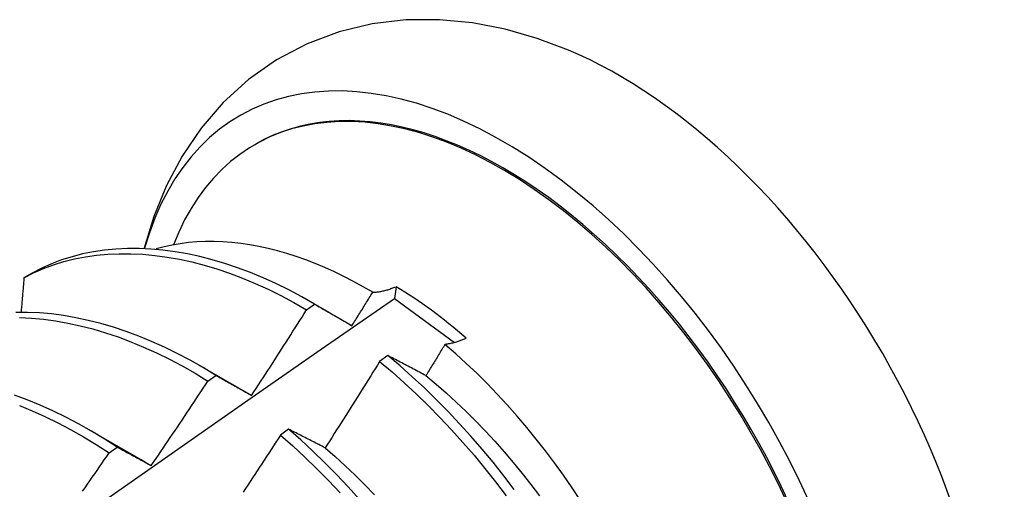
# Model space of a CAD drawing. Header units: inches. Extents: x 9 to 135, y 9 to 88.
# Tile 54 of 56: x 121.841 to 122.151, y 52.061 to 52.209. Entities that reach past the tile are written whole.
import ezdxf

# ---------------------------------------------------------------- set-up
doc = ezdxf.new("R2010")
doc.units = ezdxf.units.IN
doc.header["$MEASUREMENT"] = 0
doc.layers.add('Visible Edges(ANSI)', color=7, linetype='Continuous', lineweight=25)

msp = doc.modelspace()

# ---------------------------------------------------------------- linework, layer by layer
at = {"layer": 'Visible Edges(ANSI)'}
for p, q in [((121.91501, 52.16944), (121.91549, 52.16972)), ((121.84513, 52.12909), (121.84254, 52.12759)), ((121.95943, 52.12482), (121.95895, 52.12112)), ((121.95895, 52.12112), (121.9778, 52.10725)), ((121.93132, 52.11755), (121.93382, 52.11935)), ((121.93212, 52.12035), (121.93832, 52.11678)), ((121.9568, 52.10319), (121.95428, 52.10132)), ((121.89732, 52.10026), (121.91334, 52.09104)), ((121.90031, 52.09513), (121.90282, 52.09695)), ((121.86253, 52.08017), (121.87854, 52.07095)), ((121.92566, 52.08003), (121.92314, 52.07815)), ((121.86929, 52.07259), (121.8718, 52.07442))]:
    msp.add_line(p, q, dxfattribs=at)
at = {"layer": 'Visible Edges(ANSI)', "flags": 128}
for points in [[(122.01356, 52.19918), (122.00374, 52.20287), (121.9937, 52.20575), (121.98346, 52.20773), (121.97304, 52.20874), (121.96249, 52.20866), (121.95196, 52.20742), (121.94156, 52.20494), (121.93148, 52.20115), (121.92192, 52.19611), (121.91308, 52.18992), (121.90513, 52.18269), (121.89818, 52.17462), (121.89222, 52.16586), (121.88729, 52.15658), (121.88333, 52.14691), (121.88027, 52.13693)], [(121.93382, 52.11935), (121.92979, 52.12166), (121.92575, 52.12381), (121.92171, 52.1258), (121.91768, 52.12762), (121.91366, 52.12928), (121.90966, 52.13078), (121.90567, 52.13212), (121.90171, 52.13329), (121.89778, 52.13429), (121.89388, 52.13513), (121.89002, 52.1358), (121.8862, 52.1363), (121.88242, 52.13664), (121.87869, 52.13681), (121.87502, 52.13681), (121.87141, 52.13664), (121.86786, 52.1363), (121.86438, 52.13579), (121.86096, 52.1351), (121.85763, 52.13425), (121.85437, 52.13322), (121.8512, 52.13202), (121.84812, 52.13064), (121.84513, 52.12909)], [(121.9521, 52.12305), (121.94909, 52.12479), (121.94607, 52.12645), (121.94306, 52.12801), (121.94005, 52.12947), (121.93703, 52.13083), (121.93403, 52.13209), (121.93104, 52.13325), (121.92806, 52.1343), (121.92511, 52.13525), (121.92217, 52.13609), (121.91925, 52.13683), (121.91636, 52.13746), (121.91349, 52.13798), (121.91065, 52.1384), (121.90783, 52.13872), (121.90505, 52.13892), (121.90229, 52.13902), (121.89957, 52.13901), (121.89688, 52.13889), (121.89424, 52.13866), (121.89164, 52.13833), (121.88909, 52.13789), (121.88658, 52.13734), (121.88412, 52.13669)], [(121.84254, 52.12759), (121.84554, 52.12913), (121.84863, 52.13049), (121.85181, 52.13168), (121.85507, 52.1327), (121.85841, 52.13354), (121.86183, 52.13421), (121.86531, 52.13471), (121.86887, 52.13504), (121.87249, 52.13519), (121.87616, 52.13518), (121.87989, 52.135), (121.88367, 52.13465), (121.8875, 52.13413), (121.89136, 52.13345), (121.89527, 52.13259), (121.8992, 52.13158), (121.90316, 52.13039), (121.90715, 52.12905), (121.91116, 52.12754), (121.91518, 52.12586), (121.91921, 52.12403), (121.92324, 52.12203), (121.92728, 52.11987), (121.93132, 52.11755)], [(121.84254, 52.12759), (121.84251, 52.12715), (121.84247, 52.1267), (121.84243, 52.12626), (121.8424, 52.12581), (121.84236, 52.12537), (121.84232, 52.12492), (121.84228, 52.12448), (121.84224, 52.12403), (121.84221, 52.12359), (121.84217, 52.12314), (121.84213, 52.1227), (121.84209, 52.12225), (121.84205, 52.12181), (121.84202, 52.12136), (121.84198, 52.12092), (121.84194, 52.12047), (121.8419, 52.12003), (121.84186, 52.11958), (121.84183, 52.11913), (121.84179, 52.11869), (121.84175, 52.11824), (121.84171, 52.1178), (121.84167, 52.11735), (121.84163, 52.1169)], [(121.9521, 52.12305), (121.95237, 52.12306), (121.95266, 52.12307), (121.95294, 52.1231), (121.95323, 52.12312), (121.95351, 52.12316), (121.95381, 52.1232), (121.9541, 52.12324), (121.9544, 52.12329), (121.9547, 52.12334), (121.955, 52.12341), (121.9553, 52.12347), (121.9556, 52.12354), (121.95591, 52.12362), (121.95622, 52.1237), (121.95653, 52.12379), (121.95685, 52.12388), (121.95716, 52.12398), (121.95748, 52.12409), (121.9578, 52.1242), (121.95812, 52.12431), (121.95845, 52.12443), (121.95877, 52.12456), (121.9591, 52.12469), (121.95943, 52.12482)], [(121.82069, 52.02446), (121.84375, 52.04071), (121.8668, 52.05691), (121.88984, 52.07305), (121.91288, 52.08913), (121.93592, 52.10516), (121.95895, 52.12112)], [(121.94558, 52.11256), (121.94585, 52.113), (121.94613, 52.11344), (121.9464, 52.11387), (121.94667, 52.11431), (121.94694, 52.11474), (121.94722, 52.11518), (121.94749, 52.11562), (121.94776, 52.11605), (121.94803, 52.11649), (121.9483, 52.11693), (121.94858, 52.11736), (121.94885, 52.1178), (121.94912, 52.11824), (121.94939, 52.11867), (121.94966, 52.11911), (121.94993, 52.11955), (121.9502, 52.11998), (121.95047, 52.12042), (121.95074, 52.12086), (121.95102, 52.1213), (121.95129, 52.12173), (121.95156, 52.12217), (121.95183, 52.12261), (121.9521, 52.12305)], [(121.91405, 52.09062), (121.91478, 52.09174), (121.91551, 52.09286), (121.91624, 52.09397), (121.91697, 52.09509), (121.91769, 52.09621), (121.91842, 52.09732), (121.91914, 52.09844), (121.91986, 52.09956), (121.92059, 52.10068), (121.92131, 52.1018), (121.92203, 52.10292), (121.92275, 52.10405), (121.92347, 52.10517), (121.92419, 52.10629), (121.9249, 52.10741), (121.92562, 52.10854), (121.92633, 52.10966), (121.92705, 52.11079), (121.92776, 52.11191), (121.92848, 52.11304), (121.92919, 52.11417), (121.9299, 52.11529), (121.93061, 52.11642), (121.93132, 52.11755)], [(121.93382, 52.11935), (121.93431, 52.11908), (121.93479, 52.11881), (121.93527, 52.11853), (121.93575, 52.11825), (121.93624, 52.11798), (121.93672, 52.1177), (121.93721, 52.11742), (121.93769, 52.11714), (121.93818, 52.11686), (121.93867, 52.11658), (121.93916, 52.1163), (121.93965, 52.11602), (121.94014, 52.11573), (121.94063, 52.11545), (121.94112, 52.11516), (121.94161, 52.11488), (121.9421, 52.11459), (121.9426, 52.1143), (121.94309, 52.11402), (121.94359, 52.11373), (121.94409, 52.11344), (121.94458, 52.11315), (121.94508, 52.11286), (121.94558, 52.11256)], [(121.90282, 52.09695), (121.89879, 52.0994), (121.89475, 52.10169), (121.89071, 52.10383), (121.88668, 52.1058), (121.88265, 52.10761), (121.87863, 52.10926), (121.87463, 52.11075), (121.87064, 52.11208), (121.86668, 52.11324), (121.86275, 52.11424), (121.85885, 52.11508), (121.85499, 52.11574), (121.85117, 52.11624), (121.84739, 52.11657), (121.84367, 52.11674), (121.84, 52.11673)], [(121.84114, 52.11511), (121.84487, 52.11493), (121.84864, 52.11459), (121.85247, 52.11407), (121.85633, 52.11339), (121.86024, 52.11255), (121.86417, 52.11154), (121.86813, 52.11036), (121.87212, 52.10902), (121.87612, 52.10752), (121.88014, 52.10586), (121.88417, 52.10403), (121.88821, 52.10204), (121.89225, 52.0999), (121.89628, 52.0976), (121.90031, 52.09513)], [(121.98149, 52.10859), (121.98119, 52.10846), (121.9809, 52.10834), (121.9806, 52.10821), (121.98031, 52.1081), (121.98002, 52.10798), (121.97972, 52.10787), (121.97944, 52.10777), (121.97915, 52.10767), (121.97886, 52.10757), (121.97858, 52.10748), (121.9783, 52.1074), (121.97802, 52.10731), (121.97774, 52.10724), (121.97746, 52.10716), (121.97718, 52.10709), (121.97691, 52.10703), (121.97664, 52.10697), (121.97637, 52.10691), (121.9761, 52.10686), (121.97584, 52.10682), (121.97557, 52.10677), (121.97531, 52.10674), (121.97505, 52.1067), (121.97479, 52.10667)], [(121.97479, 52.10667), (121.97454, 52.10627), (121.9743, 52.10586), (121.97405, 52.10545), (121.9738, 52.10504), (121.97355, 52.10463), (121.9733, 52.10422), (121.97305, 52.10381), (121.9728, 52.1034), (121.97255, 52.10299), (121.9723, 52.10258), (121.97205, 52.10217), (121.9718, 52.10176), (121.97155, 52.10135), (121.9713, 52.10094), (121.97105, 52.10054), (121.9708, 52.10013), (121.97055, 52.09972), (121.9703, 52.09931), (121.97005, 52.0989), (121.9698, 52.09849), (121.96955, 52.09808), (121.9693, 52.09768), (121.96905, 52.09727), (121.9688, 52.09686)], [(122.01739, 52.05762), (122.01474, 52.06161), (122.01202, 52.06554), (122.00923, 52.06941), (122.00638, 52.07321), (122.00346, 52.07694), (122.00048, 52.08059), (121.99744, 52.08416), (121.99435, 52.08765), (121.99121, 52.09105), (121.98801, 52.09437), (121.98477, 52.09759), (121.98149, 52.10072), (121.97816, 52.10375), (121.97479, 52.10667)], [(121.9688, 52.09686), (121.96829, 52.09713), (121.96778, 52.0974), (121.96727, 52.09767), (121.96676, 52.09794), (121.96626, 52.09821), (121.96575, 52.09848), (121.96525, 52.09875), (121.96474, 52.09901), (121.96424, 52.09928), (121.96374, 52.09954), (121.96324, 52.09981), (121.96274, 52.10007), (121.96224, 52.10034), (121.96174, 52.1006), (121.96124, 52.10086), (121.96074, 52.10112), (121.96025, 52.10138), (121.95975, 52.10164), (121.95926, 52.1019), (121.95876, 52.10216), (121.95827, 52.10242), (121.95778, 52.10267), (121.95729, 52.10293), (121.9568, 52.10319)], [(121.99657, 52.06108), (121.99328, 52.06539), (121.98991, 52.06962), (121.98648, 52.07376), (121.98297, 52.07781), (121.97939, 52.08177), (121.97576, 52.08563), (121.97207, 52.08937), (121.96832, 52.09301), (121.96453, 52.09653), (121.96068, 52.09992), (121.9568, 52.10319)], [(121.95428, 52.10132), (121.95358, 52.10018), (121.95287, 52.09904), (121.95217, 52.09791), (121.95146, 52.09677), (121.95075, 52.09563), (121.95004, 52.0945), (121.94933, 52.09336), (121.94862, 52.09223), (121.94791, 52.0911), (121.9472, 52.08996), (121.94649, 52.08883), (121.94577, 52.0877), (121.94506, 52.08657), (121.94435, 52.08544), (121.94363, 52.08431), (121.94291, 52.08318), (121.94219, 52.08205), (121.94148, 52.08092), (121.94076, 52.07979), (121.94004, 52.07866), (121.93932, 52.07754), (121.93859, 52.07641), (121.93787, 52.07528), (121.93715, 52.07416)], [(121.95428, 52.10132), (121.95817, 52.09805), (121.96201, 52.09464), (121.9658, 52.09112), (121.96954, 52.08747), (121.97323, 52.08371), (121.97686, 52.07985), (121.98043, 52.07589), (121.98393, 52.07183), (121.98736, 52.06767), (121.99072, 52.06344), (121.99401, 52.05912)], [(121.90282, 52.09695), (121.90328, 52.0967), (121.90374, 52.09644), (121.9042, 52.09618), (121.90466, 52.09593), (121.90512, 52.09567), (121.90558, 52.09541), (121.90605, 52.09515), (121.90651, 52.09489), (121.90698, 52.09463), (121.90744, 52.09437), (121.90791, 52.09411), (121.90838, 52.09384), (121.90885, 52.09358), (121.90932, 52.09332), (121.90979, 52.09305), (121.91026, 52.09278), (121.91073, 52.09252), (121.9112, 52.09225), (121.91168, 52.09198), (121.91215, 52.09171), (121.91262, 52.09144), (121.9131, 52.09117), (121.91358, 52.0909), (121.91405, 52.09062)], [(121.9688, 52.09686), (121.97201, 52.0942), (121.97518, 52.09143), (121.97832, 52.08857), (121.98143, 52.08561), (121.98448, 52.08257), (121.9875, 52.07944), (121.99047, 52.07623), (121.99338, 52.07295), (121.99624, 52.06959), (121.99905, 52.06616), (122.0018, 52.06267), (122.00449, 52.05911)], [(121.88252, 52.06857), (121.88327, 52.06967), (121.88402, 52.07077), (121.88477, 52.07187), (121.88552, 52.07297), (121.88627, 52.07408), (121.88701, 52.07518), (121.88776, 52.07628), (121.88851, 52.07739), (121.88925, 52.07849), (121.88999, 52.0796), (121.89074, 52.0807), (121.89148, 52.08181), (121.89222, 52.08292), (121.89296, 52.08402), (121.8937, 52.08513), (121.89444, 52.08624), (121.89517, 52.08735), (121.89591, 52.08846), (121.89664, 52.08957), (121.89738, 52.09068), (121.89811, 52.09179), (121.89885, 52.09291), (121.89958, 52.09402), (121.90031, 52.09513)], [(121.8718, 52.07442), (121.86778, 52.077), (121.86375, 52.07944), (121.85972, 52.08172), (121.85568, 52.08384), (121.85164, 52.0858), (121.84761, 52.0876), (121.84359, 52.08925), (121.83959, 52.09073)], [(121.91334, 52.09104), (121.91337, 52.09102), (121.9134, 52.091), (121.91343, 52.09099), (121.91346, 52.09097), (121.91349, 52.09095), (121.91352, 52.09094), (121.91355, 52.09092), (121.91358, 52.0909), (121.91361, 52.09088), (121.91364, 52.09087), (121.91367, 52.09085), (121.9137, 52.09083), (121.91372, 52.09082), (121.91375, 52.0908), (121.91378, 52.09078), (121.91381, 52.09076), (121.91384, 52.09075), (121.91387, 52.09073), (121.9139, 52.09071), (121.91393, 52.09069), (121.91396, 52.09068), (121.91399, 52.09066), (121.91402, 52.09064), (121.91405, 52.09062)], [(121.84109, 52.0875), (121.84511, 52.08585), (121.84914, 52.08403), (121.85317, 52.08206), (121.85721, 52.07992), (121.86125, 52.07763), (121.86527, 52.07519), (121.86929, 52.07259)], [(121.92314, 52.07815), (121.92241, 52.07703), (121.92169, 52.07591), (121.92096, 52.07479), (121.92023, 52.07367), (121.9195, 52.07254), (121.91877, 52.07142), (121.91804, 52.07031), (121.9173, 52.06919), (121.91657, 52.06807), (121.91584, 52.06695), (121.9151, 52.06583), (121.91436, 52.06472), (121.91363, 52.0636), (121.91289, 52.06248), (121.91215, 52.06137), (121.91141, 52.06025)], [(121.92314, 52.07815), (121.92699, 52.07476), (121.93078, 52.07125), (121.93453, 52.06761), (121.93822, 52.06386), (121.94185, 52.06)], [(121.93715, 52.07416), (121.93666, 52.07441), (121.93617, 52.07466), (121.93569, 52.07491), (121.9352, 52.07517), (121.93472, 52.07542), (121.93423, 52.07566), (121.93375, 52.07591), (121.93326, 52.07616), (121.93278, 52.07641), (121.9323, 52.07665), (121.93182, 52.0769), (121.93134, 52.07715), (121.93086, 52.07739), (121.93039, 52.07763), (121.92991, 52.07788), (121.92943, 52.07812), (121.92896, 52.07836), (121.92849, 52.0786), (121.92801, 52.07884), (121.92754, 52.07908), (121.92707, 52.07932), (121.9266, 52.07956), (121.92613, 52.07979), (121.92566, 52.08003)], [(121.94797, 52.05797), (121.94439, 52.06192), (121.94075, 52.06577), (121.93706, 52.06951), (121.93331, 52.07314), (121.92951, 52.07665), (121.92566, 52.08003)], [(121.8718, 52.07442), (121.87223, 52.07418), (121.87267, 52.07395), (121.87311, 52.07371), (121.87355, 52.07347), (121.87399, 52.07324), (121.87444, 52.073), (121.87488, 52.07276), (121.87532, 52.07252), (121.87577, 52.07228), (121.87621, 52.07204), (121.87666, 52.0718), (121.8771, 52.07155), (121.87755, 52.07131), (121.878, 52.07106), (121.87845, 52.07082), (121.8789, 52.07057), (121.87935, 52.07032), (121.8798, 52.07008), (121.88025, 52.06983), (121.8807, 52.06958), (121.88116, 52.06933), (121.88161, 52.06908), (121.88206, 52.06882), (121.88252, 52.06857)], [(121.86096, 52.06054), (121.86172, 52.06163), (121.86248, 52.06273), (121.86324, 52.06382), (121.864, 52.06491), (121.86476, 52.06601), (121.86552, 52.0671), (121.86627, 52.0682), (121.86703, 52.0693), (121.86778, 52.07039), (121.86854, 52.07149), (121.86929, 52.07259)], [(121.93715, 52.07416), (121.94033, 52.0714), (121.94347, 52.06854), (121.94657, 52.06559), (121.94963, 52.06255), (121.95265, 52.05942)], [(121.87854, 52.07094), (121.87871, 52.07085), (121.87887, 52.07075), (121.87904, 52.07066), (121.8792, 52.07056), (121.87937, 52.07046), (121.87954, 52.07037), (121.8797, 52.07027), (121.87987, 52.07017), (121.88003, 52.07007), (121.8802, 52.06998), (121.88037, 52.06988), (121.88053, 52.06978), (121.8807, 52.06968), (121.88086, 52.06958), (121.88103, 52.06948), (121.88119, 52.06938), (121.88136, 52.06928), (121.88153, 52.06918), (121.88169, 52.06908), (121.88186, 52.06898), (121.88202, 52.06888), (121.88219, 52.06877), (121.88235, 52.06867), (121.88252, 52.06857)]]:
    msp.add_lwpolyline(points, dxfattribs=at)
at = {"layer": 'Visible Edges(ANSI)'}
for centre, major_axis, start_param, end_param in [((121.99324, 52.03504), (0.08287, -0.14354), 5.846554, 9.93506), ((122.02944, 52.05593), (-0.08287, 0.14354), 3.791126, 5.633652), ((121.99324, 52.03504), (0.07776, -0.13468), 0, 3.141593), ((121.99277, 52.03477), (-0.07776, 0.13468), 2.781963, 6.718398), ((121.95742, 52.01436), (0.06837, -0.11842), 2.104631, 2.335486)]:
    msp.add_ellipse(centre, major_axis=major_axis, ratio=0.57735, start_param=start_param, end_param=end_param, dxfattribs=at)

doc.saveas('drawing.dxf')
